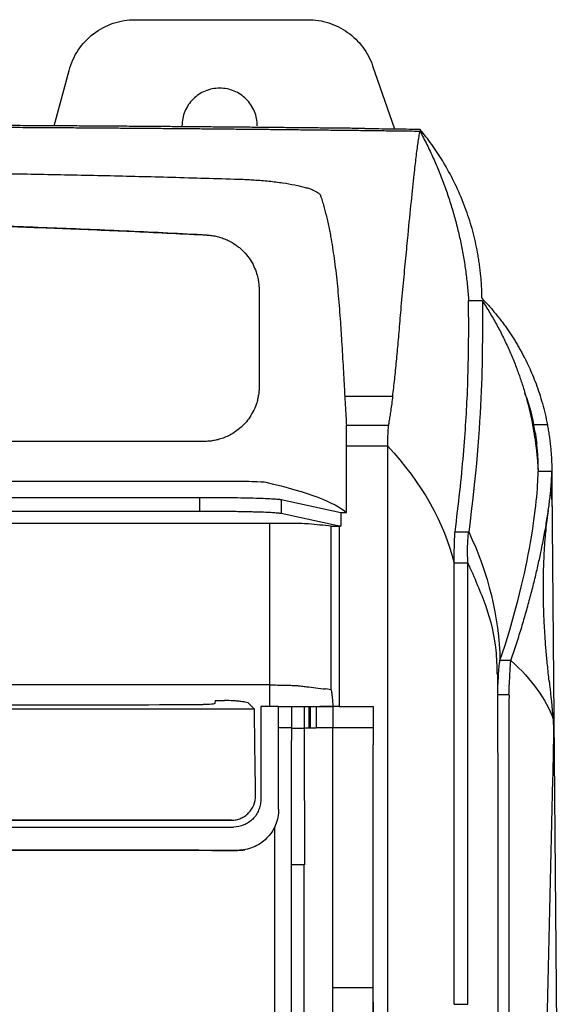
# Model space of a CAD drawing. Header units: millimetres. Extents: x 156922 to 157823, y 112322 to 113312.
# Tile 78 of 123: x 157485 to 157524, y 112876 to 112948. Entities that reach past the tile are written whole.
import ezdxf

# ---------------------------------------------------------------- set-up
doc = ezdxf.new("R2010")
doc.units = ezdxf.units.MM

msp = doc.modelspace()

# ---------------------------------------------------------------- linework, layer by layer
at = {"color": 7, "linetype": 'Continuous', "lineweight": 25}
for p, q in [((157493.009, 112947.923), (157505.615, 112947.923)), ((157510.338, 112944.562), (157511.938, 112939.953)), ((157487.095, 112940.169), (157488.179, 112944.217)), ((157518.345, 112927.392), (157517.345, 112927.392)), ((157508.303, 112920.426), (157511.802, 112920.426)), ((157523.093, 112918.338), (157522.067, 112918.338)), ((157523.416, 112914.933), (157522.416, 112914.933)), ((157522.432, 112914.933), (157522.432, 112915.118)), ((157461.172, 112914.236), (157499.559, 112914.236)), ((157445.903, 112913.045), (157497.729, 112913.045)), ((157497.729, 112912.045), (157497.729, 112913.045)), ((157503.666, 112912.883), (157508.023, 112911.937)), ((157503.666, 112912.883), (157503.666, 112911.883)), ((157445.903, 112912.045), (157497.729, 112912.045)), ((157523.44, 112912.113), (157523.449, 112911.002)), ((157503.666, 112911.883), (157508.023, 112910.937)), ((157508.023, 112911.937), (157508.426, 112911.937)), ((157502.836, 112911.146), (157441.849, 112911.146)), ((157502.836, 112899.345), (157502.836, 112911.146)), ((157508.023, 112910.931), (157507.886, 112910.931)), ((157523.449, 112911.002), (157523.889, 112856.966)), ((157516.352, 112910.521), (157517.352, 112910.521)), ((157517.29, 112908.228), (157516.29, 112908.228)), ((157519.49, 112888.671), (157519.487, 112900.139)), ((157502.836, 112899.345), (157441.849, 112899.345)), ((157502.836, 112897.766), (157502.836, 112899.345)), ((157507.319, 112898.998), (157506.893, 112899.051)), ((157520.29, 112898.623), (157519.49, 112898.623)), ((157498.834, 112898.217), (157498.832, 112898.009)), ((157501.705, 112897.579), (157501.312, 112898.002)), ((157503.472, 112897.77), (157504.423, 112897.77)), ((157504.423, 112897.77), (157504.423, 112896.205)), ((157505.349, 112897.769), (157505.349, 112896.203)), ((157505.672, 112897.769), (157505.672, 112896.204)), ((157505.783, 112897.769), (157505.783, 112896.204)), ((157506.205, 112897.77), (157506.205, 112896.205)), ((157507.423, 112897.773), (157506.496, 112897.771)), ((157507.888, 112897.773), (157507.423, 112897.773)), ((157507.423, 112897.773), (157507.423, 112897.773)), ((157507.423, 112897.772), (157507.423, 112897.773)), ((157507.423, 112897.772), (157507.423, 112896.207)), ((157507.888, 112897.773), (157510.388, 112897.773)), ((157510.387, 112896.208), (157507.423, 112896.207)), ((157510.388, 112894.968), (157510.383, 112894.968)), ((157510.383, 112894.968), (157510.383, 112894.968)), ((157499.823, 112889.468), (157500.035, 112889.47)), ((157500.481, 112887.27), (157500.481, 112887.27)), ((157501.009, 112887.317), (157501.009, 112887.317)), ((157507.423, 112877.244), (157510.388, 112877.244)), ((157516.29, 112876.027), (157517.29, 112876.027))]:
    msp.add_line(p, q, dxfattribs=at)
for points, knots in [([(157488.179, 112944.217), (157488.32, 112944.744), (157488.548, 112945.247), (157489.154, 112946.154), (157489.532, 112946.558), (157490.398, 112947.222), (157490.885, 112947.482), (157491.918, 112947.833), (157492.463, 112947.923), (157493.009, 112947.923)], [0, 0, 0, 0, 0.25, 0.25, 0.5, 0.5, 0.75, 0.75, 1, 1, 1, 1]), ([(157505.615, 112947.923), (157506.13, 112947.923), (157506.645, 112947.843), (157507.627, 112947.529), (157508.093, 112947.296), (157508.933, 112946.698), (157509.306, 112946.334), (157509.925, 112945.509), (157510.169, 112945.049), (157510.338, 112944.562)], [0, 0, 0, 0, 0.25, 0.25, 0.5, 0.5, 0.75, 0.75, 1, 1, 1, 1]), ([(157501.922, 112940.173), (157501.922, 112940.533), (157501.851, 112940.893), (157501.575, 112941.558), (157501.371, 112941.863), (157500.862, 112942.372), (157500.557, 112942.576), (157499.892, 112942.851), (157499.532, 112942.923), (157498.812, 112942.923), (157498.452, 112942.851), (157497.787, 112942.576), (157497.482, 112942.372), (157496.973, 112941.863), (157496.769, 112941.558), (157496.494, 112940.893), (157496.422, 112940.533), (157496.422, 112940.173)], [0, 0, 0, 0, 0.125, 0.125, 0.25, 0.25, 0.375, 0.375, 0.5, 0.5, 0.625, 0.625, 0.75, 0.75, 0.875, 0.875, 1, 1, 1, 1]), ([(157509.77, 112939.978), (157509.358, 112939.983), (157508.535, 112939.992), (157507.296, 112940.005), (157506.055, 112940.018), (157504.811, 112940.031), (157503.564, 112940.043), (157502.315, 112940.055), (157501.063, 112940.066), (157499.809, 112940.078), (157498.553, 112940.088), (157497.295, 112940.099), (157496.034, 112940.109), (157494.772, 112940.119), (157493.509, 112940.128), (157492.243, 112940.138), (157490.976, 112940.146), (157489.708, 112940.155), (157488.439, 112940.163), (157487.168, 112940.171), (157485.897, 112940.178), (157484.625, 112940.185), (157483.351, 112940.192), (157482.078, 112940.198), (157480.803, 112940.204), (157479.529, 112940.21), (157478.254, 112940.215), (157476.979, 112940.22), (157475.703, 112940.225), (157474.428, 112940.229), (157473.153, 112940.233), (157471.879, 112940.237), (157470.604, 112940.24), (157469.33, 112940.243), (157468.057, 112940.246), (157466.785, 112940.248), (157465.513, 112940.25), (157464.243, 112940.251), (157462.973, 112940.253), (157461.705, 112940.254), (157460.438, 112940.254), (157459.594, 112940.254), (157459.172, 112940.254)], [0, 0, 0, 0, 0.025202, 0.050404, 0.075604, 0.100802, 0.125997, 0.151189, 0.176375, 0.201557, 0.226732, 0.251901, 0.277062, 0.302214, 0.327358, 0.352491, 0.377614, 0.402725, 0.427824, 0.45291, 0.477982, 0.50304, 0.528082, 0.553108, 0.578118, 0.60311, 0.628083, 0.653038, 0.677973, 0.702887, 0.727781, 0.752652, 0.7775, 0.802325, 0.827127, 0.851903, 0.876654, 0.901378, 0.926076, 0.950746, 0.975387, 1, 1, 1, 1]), ([(157459.172, 112940.138), (157459.572, 112940.138), (157460.371, 112940.138), (157461.57, 112940.138), (157462.769, 112940.137), (157463.969, 112940.136), (157465.169, 112940.134), (157466.369, 112940.132), (157467.569, 112940.13), (157468.769, 112940.128), (157469.969, 112940.125), (157471.17, 112940.122), (157472.37, 112940.118), (157473.57, 112940.114), (157474.769, 112940.11), (157475.968, 112940.106), (157477.167, 112940.101), (157478.366, 112940.096), (157479.564, 112940.09), (157480.761, 112940.085), (157481.958, 112940.079), (157483.154, 112940.072), (157484.349, 112940.065), (157485.543, 112940.058), (157486.737, 112940.051), (157487.929, 112940.043), (157489.121, 112940.035), (157490.311, 112940.026), (157491.501, 112940.018), (157492.689, 112940.008), (157493.875, 112939.999), (157495.061, 112939.989), (157496.245, 112939.979), (157497.427, 112939.969), (157498.608, 112939.958), (157499.788, 112939.947), (157500.965, 112939.935), (157502.141, 112939.924), (157503.316, 112939.912), (157504.488, 112939.899), (157505.658, 112939.886), (157506.826, 112939.873), (157507.993, 112939.86), (157509.157, 112939.846), (157510.319, 112939.832), (157511.479, 112939.818), (157512.636, 112939.803), (157513.406, 112939.793), (157513.79, 112939.788)], [0, 0, 0, 0, 0.02154, 0.043088, 0.064645, 0.086211, 0.107786, 0.12937, 0.150963, 0.172565, 0.194175, 0.215794, 0.237422, 0.259059, 0.280705, 0.30236, 0.324024, 0.345696, 0.367377, 0.389068, 0.410767, 0.432475, 0.454191, 0.475917, 0.497652, 0.519395, 0.541148, 0.562909, 0.584679, 0.606458, 0.628246, 0.650042, 0.671848, 0.693663, 0.715486, 0.737318, 0.75916, 0.78101, 0.802869, 0.824736, 0.846613, 0.868499, 0.890394, 0.912297, 0.934209, 0.956131, 0.978061, 1, 1, 1, 1]), ([(157509.77, 112939.978), (157510.106, 112939.974), (157510.779, 112939.967), (157511.784, 112939.955), (157512.789, 112939.943), (157513.456, 112939.935), (157513.79, 112939.931)], [0, 0, 0, 0, 0.250006, 0.500002, 0.749996, 1, 1, 1, 1]), ([(157511.802, 112920.426), (157511.828, 112920.632), (157511.88, 112921.052), (157511.952, 112921.686), (157512.02, 112922.335), (157512.085, 112923), (157512.17, 112923.93), (157512.278, 112925.191), (157512.421, 112926.88), (157512.589, 112928.698), (157512.76, 112930.522), (157512.957, 112932.551), (157513.16, 112934.631), (157513.329, 112936.247), (157513.444, 112937.271), (157513.516, 112937.873), (157513.586, 112938.425), (157513.655, 112938.926), (157513.723, 112939.383), (157513.768, 112939.654), (157513.79, 112939.788)], [0, 0, 0, 0, 0.023316, 0.047472, 0.072469, 0.098308, 0.124992, 0.182222, 0.249982, 0.334822, 0.418134, 0.499916, 0.630338, 0.749929, 0.793915, 0.836981, 0.879125, 0.920344, 0.960636, 1, 1, 1, 1]), ([(157518.321, 112927.569), (157518.319, 112927.71), (157518.314, 112927.991), (157518.295, 112928.413), (157518.268, 112928.834), (157518.232, 112929.254), (157518.187, 112929.672), (157518.133, 112930.09), (157518.069, 112930.507), (157517.931, 112931.306), (157517.666, 112932.477), (157517.183, 112934.022), (157516.566, 112935.544), (157515.954, 112936.75), (157515.433, 112937.638), (157515.056, 112938.232), (157514.656, 112938.812), (157514.237, 112939.38), (157513.939, 112939.748), (157513.79, 112939.931)], [0, 0, 0, 0, 0.032507, 0.064954, 0.097349, 0.1297, 0.162017, 0.194307, 0.226581, 0.258847, 0.38018, 0.500647, 0.625102, 0.747592, 0.798822, 0.849627, 0.900058, 0.950165, 1, 1, 1, 1]), ([(157513.79, 112939.788), (157513.877, 112939.626), (157514.05, 112939.301), (157514.297, 112938.81), (157514.536, 112938.316), (157514.765, 112937.818), (157514.985, 112937.317), (157515.195, 112936.812), (157515.397, 112936.304), (157515.588, 112935.792), (157515.771, 112935.277), (157515.944, 112934.758), (157516.108, 112934.235), (157516.312, 112933.542), (157516.541, 112932.675), (157516.778, 112931.633), (157516.977, 112930.583), (157517.139, 112929.526), (157517.266, 112928.462), (157517.318, 112927.749), (157517.345, 112927.392)], [0, 0, 0, 0, 0.041203, 0.082457, 0.123772, 0.165157, 0.206621, 0.248175, 0.289826, 0.331584, 0.373459, 0.415459, 0.457594, 0.499872, 0.582641, 0.665559, 0.748691, 0.832099, 0.915848, 1, 1, 1, 1]), ([(157461.172, 112936.858), (157462.327, 112936.857), (157464.638, 112936.853), (157468.104, 112936.841), (157473.636, 112936.809), (157479.61, 112936.748), (157486.05, 112936.644), (157490.861, 112936.545), (157495.703, 112936.425), (157498.922, 112936.328), (157500.55, 112936.279)], [0, 0, 0, 0, 0.087977, 0.176008, 0.264056, 0.50937, 0.631091, 0.75468, 0.875935, 1, 1, 1, 1]), ([(157500.55, 112936.279), (157500.626, 112936.277), (157500.778, 112936.272), (157501.007, 112936.262), (157501.234, 112936.251), (157501.461, 112936.239), (157501.797, 112936.218), (157502.238, 112936.185), (157502.772, 112936.136), (157503.286, 112936.078), (157503.94, 112935.99), (157504.692, 112935.862), (157505.319, 112935.714), (157505.733, 112935.586), (157505.996, 112935.488), (157506.21, 112935.386), (157506.356, 112935.294), (157506.45, 112935.213), (157506.509, 112935.142), (157506.529, 112935.095), (157506.539, 112935.072)], [0, 0, 0, 0, 0.02504, 0.050038, 0.07503, 0.100054, 0.125149, 0.18695, 0.248936, 0.31072, 0.372698, 0.497473, 0.623805, 0.686498, 0.749237, 0.811749, 0.874289, 0.91621, 0.958063, 1, 1, 1, 1]), ([(157506.539, 112935.072), (157506.579, 112934.945), (157506.66, 112934.69), (157506.774, 112934.293), (157506.884, 112933.882), (157506.989, 112933.456), (157507.089, 112933.015), (157507.184, 112932.558), (157507.342, 112931.733), (157507.542, 112930.468), (157507.713, 112929.016), (157507.831, 112927.777), (157507.91, 112926.826), (157507.983, 112925.837), (157508.053, 112924.793), (157508.117, 112923.744), (157508.18, 112922.64), (157508.241, 112921.553), (157508.283, 112920.79), (157508.303, 112920.426)], [0, 0, 0, 0, 0.032812, 0.066175, 0.100087, 0.134548, 0.169557, 0.205113, 0.241215, 0.358747, 0.484201, 0.544766, 0.608286, 0.67131, 0.735114, 0.805075, 0.865436, 0.935859, 1, 1, 1, 1]), ([(157498.261, 112932.194), (157497.303, 112932.243), (157495.397, 112932.341), (157492.551, 112932.475), (157489.732, 112932.598), (157486.941, 112932.711), (157484.177, 112932.813), (157481.441, 112932.904), (157476.352, 112933.054), (157468.934, 112933.21), (157459.175, 112933.279), (157449.413, 112933.21), (157441.307, 112933.04), (157434.83, 112932.839), (157429.988, 112932.657), (157425.063, 112932.445), (157421.753, 112932.278), (157420.084, 112932.194)], [0, 0, 0, 0, 0.036786, 0.073214, 0.109285, 0.144998, 0.180355, 0.215357, 0.250002, 0.375639, 0.499952, 0.62432, 0.75004, 0.810926, 0.872879, 0.935903, 1, 1, 1, 1]), ([(157459.172, 112933.26), (157459.939, 112933.259), (157461.487, 112933.257), (157463.83, 112933.244), (157466.213, 112933.224), (157468.637, 112933.195), (157471.101, 112933.156), (157473.606, 112933.108), (157476.152, 112933.051), (157479.37, 112932.968), (157483.327, 112932.846), (157488.09, 112932.67), (157493.096, 112932.458), (157496.512, 112932.286), (157498.261, 112932.199)], [0, 0, 0, 0, 0.058848, 0.118743, 0.179684, 0.241668, 0.304695, 0.368762, 0.433867, 0.500008, 0.615679, 0.737578, 0.865689, 1, 1, 1, 1]), ([(157498.261, 112932.199), (157498.323, 112932.194), (157498.447, 112932.186), (157498.631, 112932.164), (157498.813, 112932.133), (157498.994, 112932.093), (157499.173, 112932.046), (157499.35, 112931.99), (157499.594, 112931.899), (157499.901, 112931.759), (157500.225, 112931.569), (157500.5, 112931.373), (157500.804, 112931.12), (157501.146, 112930.764), (157501.479, 112930.293), (157501.737, 112929.789), (157501.899, 112929.324), (157501.993, 112928.911), (157502.043, 112928.559), (157502.049, 112928.324), (157502.052, 112928.208)], [0, 0, 0, 0, 0.0300925, 0.0600298, 0.089877, 0.1196999, 0.1495642, 0.179536, 0.2096804, 0.2759524, 0.3432104, 0.3919704, 0.4409732, 0.5382316, 0.6358368, 0.7297488, 0.8231033, 0.8835357, 0.9423606, 1, 1, 1, 1]), ([(157502.052, 112928.208), (157502.052, 112927.322), (157502.052, 112925.649), (157502.052, 112923.288), (157502.052, 112921.815), (157502.052, 112921.128)], [0, 0, 0, 0, 0.374876, 0.708178, 1, 1, 1, 1]), ([(157516.352, 112910.521), (157516.62, 112912.58), (157516.819, 112914.452), (157517.111, 112917.864), (157517.391, 112922.48), (157517.345, 112925.717), (157517.345, 112927.392)], [0, 0, 0, 0, 0.25, 0.25, 0.5, 1, 1, 1, 1]), ([(157518.321, 112927.569), (157518.416, 112927.47), (157518.604, 112927.273), (157518.874, 112926.975), (157519.132, 112926.677), (157519.379, 112926.379), (157519.615, 112926.082), (157519.841, 112925.786), (157520.056, 112925.491), (157520.261, 112925.197), (157520.456, 112924.905), (157520.642, 112924.614), (157520.819, 112924.326), (157520.988, 112924.04), (157521.148, 112923.757), (157521.3, 112923.476), (157521.497, 112923.095), (157521.737, 112922.6), (157522.011, 112921.977), (157522.271, 112921.318), (157522.514, 112920.623), (157522.735, 112919.893), (157522.933, 112919.129), (157523.038, 112918.605), (157523.091, 112918.338)], [0, 0, 0, 0, 0.036691, 0.07287, 0.108543, 0.143716, 0.178393, 0.212578, 0.246272, 0.279479, 0.312198, 0.344432, 0.376181, 0.407445, 0.438223, 0.468516, 0.498322, 0.560865, 0.626459, 0.695095, 0.766765, 0.841472, 0.919218, 1, 1, 1, 1]), ([(157518.345, 112927.392), (157518.435, 112927.252), (157518.616, 112926.973), (157518.876, 112926.549), (157519.127, 112926.121), (157519.37, 112925.689), (157519.604, 112925.253), (157519.829, 112924.813), (157520.045, 112924.368), (157520.252, 112923.92), (157520.45, 112923.467), (157520.64, 112923.01), (157520.867, 112922.429), (157521.123, 112921.72), (157521.392, 112920.882), (157521.631, 112920.035), (157521.84, 112919.179), (157522.02, 112918.315), (157522.115, 112917.735), (157522.163, 112917.444)], [0, 0, 0, 0, 0.044871, 0.0898158, 0.1348473, 0.1799783, 0.2252215, 0.2705894, 0.3160947, 0.3617497, 0.4075667, 0.4535578, 0.4997352, 0.5823234, 0.6651401, 0.7482512, 0.831722, 0.9156171, 1, 1, 1, 1]), ([(157502.052, 112921.128), (157502.052, 112921.071), (157502.05, 112920.958), (157502.039, 112920.789), (157502.021, 112920.62), (157501.996, 112920.453), (157501.964, 112920.286), (157501.925, 112920.12), (157501.841, 112919.826), (157501.68, 112919.408), (157501.394, 112918.905), (157501.042, 112918.45), (157500.655, 112918.075), (157500.243, 112917.77), (157499.843, 112917.543), (157499.443, 112917.37), (157499.074, 112917.255), (157498.722, 112917.18), (157498.388, 112917.136), (157498.164, 112917.131), (157498.052, 112917.128)], [0, 0, 0, 0, 0.027606, 0.054953, 0.082112, 0.109156, 0.136163, 0.163212, 0.190385, 0.281769, 0.375857, 0.465889, 0.55642, 0.632842, 0.709595, 0.775195, 0.839907, 0.893526, 0.946765, 1, 1, 1, 1]), ([(157522.213, 112917.695), (157522.07, 112918.554), (157521.902, 112919.566), (157521.494, 112920.533), (157521.432, 112920.679)], [0, 0, 0, 0, 0.848396, 1, 1, 1, 1]), ([(157508.303, 112920.426), (157508.324, 112920.067), (157508.363, 112919.369), (157508.405, 112918.66), (157508.426, 112918.315)], [0, 0, 0, 0, 0.514573, 1, 1, 1, 1]), ([(157511.8, 112920.425), (157511.777, 112920.245), (157511.731, 112919.896), (157511.661, 112919.403), (157511.595, 112918.966), (157511.539, 112918.61), (157511.503, 112918.396), (157511.487, 112918.309)], [0, 0, 0, 0, 0.257487, 0.499999, 0.699997, 0.876476, 1, 1, 1, 1]), ([(157508.426, 112916.813), (157508.426, 112917.165), (157508.426, 112917.497), (157508.426, 112918.022), (157508.426, 112918.216), (157508.426, 112918.315)], [0, 0, 0, 0, 0.5, 0.5, 1, 1, 1, 1]), ([(157511.487, 112918.309), (157511.486, 112918.298), (157511.482, 112918.276), (157511.476, 112918.231), (157511.469, 112918.17), (157511.46, 112918.07), (157511.45, 112917.932), (157511.441, 112917.749), (157511.434, 112917.548), (157511.429, 112917.321), (157511.426, 112917.102), (157511.426, 112916.93), (157511.426, 112916.839), (157511.426, 112916.806)], [0, 0, 0, 0, 0.047848, 0.105419, 0.172709, 0.249737, 0.389086, 0.499359, 0.61855, 0.749748, 0.869446, 0.952877, 1, 1, 1, 1]), ([(157523.091, 112918.338), (157523.103, 112918.275), (157523.125, 112918.15), (157523.159, 112917.955), (157523.191, 112917.755), (157523.222, 112917.551), (157523.251, 112917.341), (157523.279, 112917.126), (157523.312, 112916.849), (157523.346, 112916.509), (157523.378, 112916.102), (157523.402, 112915.69), (157523.411, 112915.412), (157523.415, 112915.273)], [0, 0, 0, 0, 0.072125, 0.143807, 0.215179, 0.286371, 0.357513, 0.428731, 0.50015, 0.627065, 0.752234, 0.876326, 1, 1, 1, 1]), ([(157498.052, 112917.128), (157495.245, 112917.128), (157489.342, 112917.128), (157480.055, 112917.129), (157469.902, 112917.128), (157462.845, 112917.128), (157459.172, 112917.128)], [0, 0, 0, 0, 0.216612, 0.455474, 0.716599, 1, 1, 1, 1]), ([(157522.163, 112917.444), (157522.172, 112917.386), (157522.189, 112917.271), (157522.214, 112917.094), (157522.237, 112916.921), (157522.258, 112916.751), (157522.278, 112916.585), (157522.296, 112916.425), (157522.319, 112916.21), (157522.345, 112915.937), (157522.373, 112915.601), (157522.397, 112915.267), (157522.41, 112915.044), (157522.416, 112914.933)], [0, 0, 0, 0, 0.08179, 0.160154, 0.235092, 0.306606, 0.374695, 0.43936, 0.500603, 0.630187, 0.756606, 0.879873, 1, 1, 1, 1]), ([(157522.213, 112917.695), (157522.222, 112917.636), (157522.24, 112917.517), (157522.267, 112917.331), (157522.292, 112917.139), (157522.308, 112917.007), (157522.316, 112916.941)], [0, 0, 0, 0, 0.250825, 0.500712, 0.750242, 1, 1, 1, 1]), ([(157522.432, 112915.118), (157522.432, 112915.177), (157522.432, 112915.298), (157522.428, 112915.481), (157522.422, 112915.672), (157522.412, 112915.87), (157522.397, 112916.099), (157522.376, 112916.36), (157522.349, 112916.652), (157522.327, 112916.843), (157522.316, 112916.941)], [0, 0, 0, 0, 0.091948, 0.188433, 0.289478, 0.395106, 0.505334, 0.661994, 0.826876, 1, 1, 1, 1]), ([(157523.411, 112914.672), (157523.412, 112914.717), (157523.415, 112914.807), (157523.416, 112914.891), (157523.416, 112914.933)], [0, 0, 0, 0, 0.49885, 1, 1, 1, 1]), ([(157523.415, 112915.273), (157523.414, 112914.705), (157523.413, 112913.708), (157523.419, 112912.773), (157523.421, 112912.371)], [0, 0, 0, 0, 0.56903, 1, 1, 1, 1]), ([(157499.559, 112914.235), (157500.276, 112914.236), (157500.991, 112914.227), (157502.07, 112914.197), (157502.435, 112914.176), (157502.531, 112914.153)], [0, 0, 0, 0, 0.5, 0.5, 1, 1, 1, 1]), ([(157520.433, 112901.122), (157520.498, 112901.316), (157520.63, 112901.706), (157520.818, 112902.283), (157521, 112902.857), (157521.175, 112903.427), (157521.344, 112903.991), (157521.506, 112904.55), (157521.661, 112905.104), (157521.81, 112905.65), (157521.952, 112906.19), (157522.087, 112906.722), (157522.215, 112907.246), (157522.337, 112907.762), (157522.452, 112908.268), (157522.561, 112908.764), (157522.672, 112909.296), (157522.784, 112909.858), (157522.894, 112910.446), (157522.994, 112911.015), (157523.083, 112911.563), (157523.162, 112912.088), (157523.23, 112912.59), (157523.288, 112913.066), (157523.335, 112913.515), (157523.371, 112913.934), (157523.398, 112914.324), (157523.407, 112914.556), (157523.411, 112914.672)], [0, 0, 0, 0, 0.031873, 0.063902, 0.096089, 0.128432, 0.160933, 0.193591, 0.226407, 0.25938, 0.292512, 0.325802, 0.35925, 0.392857, 0.426623, 0.460547, 0.494631, 0.538499, 0.582781, 0.627478, 0.672588, 0.718114, 0.764055, 0.810412, 0.857185, 0.904374, 0.951979, 1, 1, 1, 1]), ([(157523.32, 112913.444), (157523.335, 112913.366), (157523.422, 112912.908), (157523.432, 112912.473), (157523.44, 112912.113)], [0, 0, 0, 0, 0.170228, 1, 1, 1, 1]), ([(157497.729, 112913.045), (157497.814, 112913.045), (157497.986, 112913.045), (157498.241, 112913.044), (157498.495, 112913.044), (157498.747, 112913.042), (157498.997, 112913.041), (157499.246, 112913.039), (157499.492, 112913.037), (157499.998, 112913.031), (157500.738, 112913.021), (157501.624, 112913.001), (157502.383, 112912.977), (157502.869, 112912.954), (157503.167, 112912.936), (157503.339, 112912.923), (157503.481, 112912.91), (157503.593, 112912.896), (157503.641, 112912.887), (157503.666, 112912.883)], [0, 0, 0, 0, 0.030107, 0.060053, 0.089892, 0.119679, 0.149468, 0.179315, 0.209275, 0.239402, 0.366235, 0.493146, 0.617819, 0.742566, 0.794323, 0.845665, 0.896871, 0.948223, 1, 1, 1, 1]), ([(157497.729, 112912.045), (157497.811, 112912.045), (157497.977, 112912.045), (157498.227, 112912.044), (157498.48, 112912.044), (157498.735, 112912.042), (157498.991, 112912.041), (157499.247, 112912.039), (157499.503, 112912.036), (157499.758, 112912.034), (157500.011, 112912.03), (157500.261, 112912.027), (157500.507, 112912.023), (157500.749, 112912.019), (157500.986, 112912.015), (157501.216, 112912.01), (157501.439, 112912.005), (157501.848, 112911.994), (157502.428, 112911.975), (157502.919, 112911.952), (157503.215, 112911.932), (157503.373, 112911.92), (157503.5, 112911.908), (157503.6, 112911.895), (157503.644, 112911.887), (157503.666, 112911.883)], [0, 0, 0, 0, 0.028896, 0.058213, 0.087935, 0.118043, 0.148516, 0.179331, 0.210465, 0.241891, 0.273581, 0.305506, 0.337635, 0.369936, 0.402376, 0.434921, 0.467537, 0.500188, 0.620664, 0.758137, 0.808274, 0.857623, 0.906083, 0.953568, 1, 1, 1, 1]), ([(157523.224, 112899.624), (157523.18, 112900.028), (157523.091, 112900.855), (157522.998, 112901.864), (157522.93, 112902.751), (157522.885, 112903.471), (157522.85, 112904.15), (157522.826, 112904.749), (157522.807, 112905.385), (157522.797, 112906.04), (157522.797, 112906.763), (157522.807, 112907.473), (157522.827, 112908.118), (157522.85, 112908.658), (157522.874, 112909.106), (157522.902, 112909.55), (157522.94, 112910.061), (157522.996, 112910.69), (157523.069, 112911.382), (157523.131, 112911.847), (157523.162, 112912.076)], [0, 0, 0, 0, 0.0621965, 0.1270062, 0.1936493, 0.2593136, 0.3163177, 0.3638548, 0.4053731, 0.4578125, 0.5165451, 0.5798918, 0.6358814, 0.6837581, 0.723133, 0.7577937, 0.8036752, 0.8614, 0.9317423, 1, 1, 1, 1]), ([(157507.318, 112910.944), (157507.358, 112910.94), (157507.433, 112910.937), (157507.635, 112910.932), (157507.759, 112910.931), (157507.886, 112910.931)], [0, 0, 0, 0, 0.5, 0.5, 1, 1, 1, 1]), ([(157516.29, 112908.228), (157516.29, 112908.254), (157516.29, 112908.324), (157516.291, 112908.456), (157516.292, 112908.629), (157516.294, 112908.813), (157516.297, 112909.052), (157516.302, 112909.331), (157516.309, 112909.643), (157516.316, 112909.885), (157516.323, 112910.058), (157516.329, 112910.192), (157516.335, 112910.321), (157516.344, 112910.441), (157516.349, 112910.495), (157516.352, 112910.521)], [0, 0, 0, 0, 0.023968, 0.065454, 0.124492, 0.192189, 0.249978, 0.374924, 0.499719, 0.624742, 0.691968, 0.749847, 0.833505, 0.916971, 1, 1, 1, 1]), ([(157517.29, 112908.228), (157517.758, 112907.19), (157518.694, 112905.113), (157519.36, 112902.383), (157519.401, 112900.717), (157519.415, 112900.136)], [0, 0, 0, 0, 0.394459, 0.788933, 1, 1, 1, 1]), ([(157519.503, 112899.392), (157519.504, 112899.417), (157519.509, 112899.724), (157519.535, 112900.188), (157519.575, 112900.821), (157519.613, 112901.022), (157519.632, 112901.122)], [0, 0, 0, 0, 0.0284344, 0.3520479, 0.6763041, 1, 1, 1, 1]), ([(157502.836, 112899.345), (157503.209, 112899.345), (157503.581, 112899.341), (157504.075, 112899.331), (157504.225, 112899.327), (157504.498, 112899.317), (157504.619, 112899.311), (157504.77, 112899.302), (157504.815, 112899.299), (157504.896, 112899.292), (157504.93, 112899.288), (157505.026, 112899.278), (157505.089, 112899.271), (157505.273, 112899.25), (157505.388, 112899.235), (157505.967, 112899.164), (157506.43, 112899.108), (157506.893, 112899.051)], [0.0000006, 0.0000006, 0.0000006, 0.0000006, 0.1250006, 0.1250006, 0.1875006, 0.1875006, 0.2500006, 0.2500006, 0.2812506, 0.2812506, 0.3125006, 0.3125006, 0.3750006, 0.3750006, 0.5000006, 0.5000006, 1, 1, 1, 1]), ([(157523.217, 112899.669), (157523.23, 112899.554), (157523.328, 112898.717), (157523.424, 112897.72), (157523.508, 112896.859)], [0, 0, 0, 0, 0.1365929, 1, 1, 1, 1]), ([(157507.469, 112897.773), (157507.451, 112897.987), (157507.432, 112898.201), (157507.4, 112898.518), (157507.388, 112898.623), (157507.368, 112898.777), (157507.361, 112898.828), (157507.349, 112898.902), (157507.344, 112898.926), (157507.337, 112898.96), (157507.334, 112898.971), (157507.327, 112898.989), (157507.323, 112898.998), (157507.319, 112898.998)], [0, 0, 0, 0, 0.5, 0.5, 0.75, 0.75, 0.875, 0.875, 0.9375, 0.9375, 0.96875, 0.96875, 1, 1, 1, 1]), ([(157520.291, 112898.623), (157520.291, 112898.171), (157520.29, 112897.192), (157520.29, 112895.611), (157520.29, 112893.805), (157520.29, 112891.774), (157520.29, 112889.517), (157520.29, 112887.035), (157520.29, 112884.326), (157520.29, 112881.39), (157520.29, 112878.228), (157520.29, 112874.839), (157520.29, 112871.222), (157520.29, 112867.377), (157520.29, 112863.304), (157520.29, 112859.003), (157520.29, 112854.473), (157520.29, 112849.715), (157520.29, 112846.465), (157520.29, 112844.802)], [0, 0, 0, 0, 0.025324, 0.054836, 0.088535, 0.126422, 0.168497, 0.214759, 0.265209, 0.319846, 0.37867, 0.441681, 0.50888, 0.580265, 0.655837, 0.735597, 0.819544, 0.907678, 1, 1, 1, 1]), ([(157472.257, 112897.893), (157476.559, 112897.893), (157480.856, 112897.895), (157489.439, 112897.901), (157493.714, 112897.905), (157497.973, 112897.912)], [0, 0, 0, 0, 0.5, 0.5, 1, 1, 1, 1]), ([(157498.832, 112898.009), (157498.832, 112897.996), (157498.811, 112897.983), (157498.728, 112897.96), (157498.666, 112897.949), (157498.432, 112897.923), (157498.212, 112897.913), (157497.973, 112897.912)], [0, 0, 0, 0, 0.25, 0.25, 0.5, 0.5, 1, 1, 1, 1]), ([(157501.312, 112898.002), (157501.289, 112898.027), (157501.226, 112898.051), (157501.076, 112898.086), (157501.018, 112898.098), (157500.885, 112898.119), (157500.81, 112898.129), (157500.646, 112898.148), (157500.559, 112898.157), (157500.372, 112898.173), (157500.272, 112898.18), (157499.964, 112898.197), (157499.745, 112898.205), (157499.522, 112898.208)], [0, 0, 0, 0, 0.25, 0.25, 0.375, 0.375, 0.5, 0.5, 0.625, 0.625, 0.75, 0.75, 1, 1, 1, 1]), ([(157504.423, 112897.769), (157504.423, 112897.769), (157504.458, 112897.769), (157504.588, 112897.769), (157504.681, 112897.769), (157504.889, 112897.769), (157505.003, 112897.769), (157505.205, 112897.769), (157505.292, 112897.769), (157505.349, 112897.769)], [0, 0, 0, 0, 0.25, 0.25, 0.5, 0.5, 0.75, 0.75, 1, 1, 1, 1]), ([(157501.705, 112897.579), (157496.836, 112897.58), (157491.944, 112897.58), (157482.112, 112897.581), (157477.189, 112897.581), (157472.257, 112897.581)], [0, 0, 0, 0, 0.5, 0.5, 1, 1, 1, 1]), ([(157504.423, 112896.204), (157504.423, 112896.204), (157504.458, 112896.203), (157504.588, 112896.203), (157504.681, 112896.203), (157504.889, 112896.203), (157505.003, 112896.203), (157505.205, 112896.203), (157505.292, 112896.203), (157505.349, 112896.203)], [0, 0, 0, 0, 0.25, 0.25, 0.5, 0.5, 0.75, 0.75, 1, 1, 1, 1]), ([(157507.423, 112877.244), (157507.423, 112878.04), (157507.423, 112879.633), (157507.423, 112882.017), (157507.423, 112884.396), (157507.423, 112886.769), (157507.423, 112889.137), (157507.423, 112891.499), (157507.423, 112893.856), (157507.423, 112895.424), (157507.423, 112896.207)], [0, 0, 0, 0, 0.125743, 0.251269, 0.37658, 0.501679, 0.626568, 0.751249, 0.875726, 1, 1, 1, 1]), ([(157523.508, 112896.859), (157523.509, 112896.842), (157523.512, 112896.808), (157523.516, 112896.743), (157523.52, 112896.67), (157523.523, 112896.586), (157523.527, 112896.447), (157523.531, 112896.227), (157523.533, 112895.901), (157523.532, 112895.532), (157523.529, 112895.173), (157523.524, 112894.842), (157523.518, 112894.546), (157523.514, 112894.345), (157523.512, 112894.243)], [0, 0, 0, 0, 0.050762, 0.101042, 0.151027, 0.200904, 0.250864, 0.374622, 0.500033, 0.625296, 0.749204, 0.832326, 0.915633, 1, 1, 1, 1]), ([(157504.423, 112864.378), (157504.423, 112869.547), (157504.423, 112874.71), (157504.423, 112885.015), (157504.423, 112890.155), (157504.423, 112895.283)], [0, 0, 0, 0, 0.5, 0.5, 1, 1, 1, 1]), ([(157523.512, 112894.243), (157523.49, 112893.293), (157523.445, 112891.397), (157523.379, 112888.559), (157523.313, 112885.735), (157523.247, 112882.925), (157523.181, 112880.128), (157523.116, 112877.345), (157523.051, 112874.576), (157522.987, 112871.82), (157522.923, 112869.078), (157522.859, 112866.349), (157522.795, 112863.634), (157522.732, 112860.933), (157522.669, 112858.245), (157522.606, 112855.571), (157522.544, 112852.91), (157522.482, 112850.263), (157522.42, 112847.63), (157522.379, 112845.879), (157522.358, 112845.006)], [0, 0, 0, 0, 0.058034, 0.115773, 0.173215, 0.230364, 0.287218, 0.34378, 0.400049, 0.456028, 0.511716, 0.567115, 0.622225, 0.677048, 0.731585, 0.785835, 0.839801, 0.893483, 0.946883, 1, 1, 1, 1]), ([(157500.035, 112889.47), (157500.153, 112889.47), (157500.269, 112889.481), (157500.497, 112889.527), (157500.61, 112889.562), (157500.824, 112889.653), (157500.926, 112889.708), (157501.118, 112889.839), (157501.208, 112889.915), (157501.451, 112890.164), (157501.58, 112890.365), (157501.751, 112890.796), (157501.795, 112891.032), (157501.792, 112891.269)], [0, 0, 0, 0, 0.125, 0.125, 0.25, 0.25, 0.375, 0.375, 0.5, 0.5, 0.75, 0.75, 1, 1, 1, 1]), ([(157502.173, 112890.969), (157502.173, 112890.835), (157502.159, 112890.705), (157502.108, 112890.448), (157502.069, 112890.321), (157501.968, 112890.079), (157501.907, 112889.964), (157501.762, 112889.748), (157501.677, 112889.646), (157501.493, 112889.462), (157501.393, 112889.38), (157501.176, 112889.235), (157501.06, 112889.173), (157500.7, 112889.023), (157500.438, 112888.97), (157500.173, 112888.97)], [0, 0, 0, 0, 0.125, 0.125, 0.25, 0.25, 0.375, 0.375, 0.5, 0.5, 0.625, 0.625, 0.75, 0.75, 1, 1, 1, 1]), ([(157503.477, 112890.269), (157503.477, 112890.07), (157503.458, 112889.875), (157503.382, 112889.492), (157503.324, 112889.302), (157503.099, 112888.757), (157502.876, 112888.425), (157502.323, 112887.871), (157501.992, 112887.649), (157501.267, 112887.348), (157500.877, 112887.27), (157500.481, 112887.27)], [0, 0, 0, 0, 0.125, 0.125, 0.25, 0.25, 0.5, 0.5, 0.75, 0.75, 1, 1, 1, 1]), ([(157500.035, 112889.47), (157495.439, 112889.47), (157490.818, 112889.471), (157481.55, 112889.471), (157476.905, 112889.471), (157472.257, 112889.471)], [0, 0, 0, 0, 0.5, 0.5, 1, 1, 1, 1]), ([(157472.257, 112889.47), (157476.87, 112889.47), (157481.478, 112889.47), (157490.679, 112889.469), (157495.261, 112889.469), (157499.823, 112889.468)], [0, 0, 0, 0, 0.5, 0.5, 1, 1, 1, 1]), ([(157519.49, 112844.802), (157519.49, 112850.802), (157519.49, 112862.803), (157519.49, 112877.626), (157519.49, 112886.424), (157519.49, 112889.264)], [0, 0, 0, 0, 0.403763, 0.80753, 1, 1, 1, 1]), ([(157470.102, 112888.972), (157475.137, 112888.972), (157480.171, 112888.972), (157490.206, 112888.971), (157495.204, 112888.971), (157500.173, 112888.97)], [0, 0, 0, 0, 0.5, 0.5, 1, 1, 1, 1]), ([(157500.481, 112887.27), (157495.456, 112887.271), (157490.399, 112887.271), (157480.248, 112887.272), (157475.162, 112887.272), (157470.069, 112887.272)], [0, 0, 0, 0, 0.5, 0.5, 1, 1, 1, 1]), ([(157470.069, 112887.272), (157475.162, 112887.272), (157480.252, 112887.272), (157490.403, 112887.271), (157495.457, 112887.271), (157500.481, 112887.27)], [0, 0, 0, 0, 0.5, 0.5, 1, 1, 1, 1]), ([(157500.481, 112887.27), (157500.651, 112887.271), (157500.83, 112887.272), (157501.001, 112887.317), (157501.009, 112887.319)], [0, 0, 0, 0, 0.953688, 1, 1, 1, 1]), ([(157505.357, 112886.209), (157505.302, 112886.21), (157505.217, 112886.21), (157505.014, 112886.211), (157504.9, 112886.211), (157504.687, 112886.211), (157504.592, 112886.21), (157504.459, 112886.209), (157504.423, 112886.208), (157504.423, 112886.207)], [0, 0, 0, 0, 0.25, 0.25, 0.5, 0.5, 0.75, 0.75, 1, 1, 1, 1]), ([(157505.319, 112886.209), (157505.325, 112877.585), (157505.332, 112868.934), (157505.34, 112855.922), (157505.343, 112851.582), (157505.347, 112845.067), (157505.349, 112841.809), (157505.35, 112838.549), (157505.351, 112837.191), (157505.351, 112836.783), (157505.351, 112836.375), (157505.352, 112836.104), (157505.351, 112835.968), (157505.349, 112835.291), (157505.35, 112834.75), (157505.349, 112834.246)], [0, 0, 0, 0, 0.5, 0.5, 0.75, 0.75, 0.875, 0.9375, 0.9375, 0.953125, 0.960938, 0.960938, 0.96875, 0.96875, 1, 1, 1, 1]), ([(157507.423, 112834.322), (157507.423, 112835.182), (157507.423, 112836.9), (157507.423, 112839.474), (157507.423, 112842.04), (157507.423, 112844.6), (157507.423, 112847.152), (157507.423, 112849.698), (157507.423, 112852.236), (157507.423, 112854.768), (157507.423, 112857.293), (157507.423, 112859.811), (157507.423, 112862.322), (157507.423, 112864.826), (157507.423, 112867.323), (157507.423, 112869.813), (157507.423, 112872.296), (157507.423, 112874.773), (157507.423, 112876.421), (157507.423, 112877.244)], [0, 0, 0, 0, 0.05994, 0.119735, 0.179386, 0.238894, 0.29826, 0.357485, 0.416571, 0.475518, 0.534328, 0.593002, 0.65154, 0.709945, 0.768217, 0.826357, 0.884367, 0.942247, 1, 1, 1, 1])]:
    msp.add_open_spline(points, degree=3, knots=knots, dxfattribs=at)
for points in [[(157518.345, 112927.392), (157518.345, 112925.717), (157518.406, 112921.401), (157517.889, 112914.634), (157517.352, 112910.521)], [(157508.426, 112918.315), (157509.445, 112918.313), (157510.465, 112918.31), (157511.485, 112918.307)], [(157508.422, 112911.937), (157508.426, 112913.562), (157508.426, 112915.185), (157508.426, 112916.806)], [(157508.426, 112916.813), (157509.426, 112916.811), (157510.426, 112916.809), (157511.426, 112916.806)], [(157511.426, 112916.806), (157511.425, 112903.796), (157511.425, 112890.676), (157511.425, 112877.49)], [(157511.426, 112916.806), (157513.925, 112914.09), (157515.572, 112911.186), (157516.29, 112908.228)], [(157522.412, 112914.672), (157522.415, 112914.763), (157522.416, 112914.85), (157522.416, 112914.933)], [(157502.531, 112914.153), (157505.676, 112913.418), (157507.595, 112912.678), (157508.422, 112911.937)], [(157519.632, 112901.122), (157520.67, 112904.178), (157522.035, 112909.804), (157522.384, 112913.5), (157522.412, 112914.672)], [(157508.023, 112911.937), (157508.023, 112911.602), (157508.023, 112911.266), (157508.023, 112910.931)], [(157503.763, 112911.146), (157503.452, 112911.146), (157503.145, 112911.146), (157502.836, 112911.146)], [(157505.665, 112911.102), (157505.404, 112911.127), (157504.605, 112911.146), (157503.763, 112911.146)], [(157507.318, 112910.944), (157506.766, 112910.997), (157506.212, 112911.049), (157505.665, 112911.102)], [(157507.319, 112898.998), (157507.319, 112902.989), (157507.319, 112906.971), (157507.318, 112910.944)], [(157507.886, 112910.931), (157507.888, 112906.556), (157507.888, 112902.169), (157507.888, 112897.773)], [(157517.29, 112908.228), (157517.29, 112908.498), (157517.253, 112909.009), (157517.276, 112909.656), (157517.307, 112910.201), (157517.343, 112910.453), (157517.352, 112910.521)], [(157517.352, 112910.521), (157518.79, 112907.482), (157519.56, 112904.306), (157519.632, 112901.122)], [(157516.29, 112876.027), (157516.29, 112886.816), (157516.29, 112897.556), (157516.29, 112908.228)], [(157517.29, 112876.027), (157517.29, 112886.814), (157517.29, 112897.557), (157517.29, 112908.228)], [(157520.433, 112901.122), (157520.166, 112901.122), (157519.899, 112901.122), (157519.632, 112901.122)], [(157520.29, 112898.623), (157520.29, 112898.921), (157520.329, 112899.489), (157520.356, 112900.197), (157520.389, 112900.796), (157520.413, 112901.063), (157520.433, 112901.122)], [(157520.433, 112901.122), (157521.964, 112899.754), (157523, 112898.318), (157523.508, 112896.859)], [(157498.834, 112898.217), (157499.064, 112898.214), (157499.293, 112898.211), (157499.522, 112898.208)], [(157502.175, 112897.77), (157502.174, 112895.506), (157502.174, 112893.239), (157502.173, 112890.969)], [(157503.473, 112897.77), (157503.04, 112897.77), (157502.607, 112897.77), (157502.174, 112897.771)], [(157503.477, 112890.269), (157503.476, 112892.773), (157503.474, 112895.273), (157503.473, 112897.77)], [(157505.349, 112897.769), (157505.459, 112897.769), (157505.567, 112897.769), (157505.672, 112897.769)], [(157505.672, 112897.769), (157505.71, 112897.769), (157505.746, 112897.769), (157505.783, 112897.769)], [(157505.783, 112897.769), (157505.928, 112897.77), (157506.069, 112897.77), (157506.205, 112897.77)], [(157506.205, 112897.77), (157506.304, 112897.77), (157506.401, 112897.77), (157506.496, 112897.771)], [(157506.496, 112897.771), (157506.839, 112897.771), (157507.148, 112897.772), (157507.423, 112897.772)], [(157507.423, 112897.773), (157507.423, 112897.251), (157507.423, 112896.73), (157507.423, 112896.208)], [(157510.388, 112897.773), (157510.388, 112896.839), (157510.388, 112895.904), (157510.388, 112894.968)], [(157501.792, 112891.269), (157501.765, 112893.375), (157501.736, 112895.478), (157501.705, 112897.579)], [(157504.423, 112896.205), (157504.106, 112896.205), (157503.79, 112896.205), (157503.473, 112896.205)], [(157504.423, 112896.205), (157504.423, 112895.898), (157504.423, 112895.59), (157504.423, 112895.283)], [(157505.349, 112896.203), (157505.459, 112896.204), (157505.567, 112896.204), (157505.672, 112896.204)], [(157505.349, 112896.203), (157505.351, 112892.877), (157505.354, 112889.545), (157505.357, 112886.209)], [(157505.672, 112896.204), (157505.71, 112896.204), (157505.746, 112896.204), (157505.783, 112896.204)], [(157505.783, 112896.204), (157505.928, 112896.204), (157506.069, 112896.204), (157506.205, 112896.205)], [(157507.423, 112896.207), (157507.073, 112896.206), (157506.666, 112896.205), (157506.205, 112896.205)], [(157510.4, 112832.622), (157510.394, 112853.53), (157510.388, 112874.319), (157510.383, 112894.968)], [(157510.388, 112877.244), (157510.386, 112883.166), (157510.384, 112889.076), (157510.383, 112894.968)], [(157503.19, 112864.379), (157503.19, 112872.603), (157503.19, 112880.812), (157503.19, 112888.988)], [(157511.425, 112877.49), (157511.425, 112866.488), (157511.425, 112855.44), (157511.426, 112844.369)], [(157510.388, 112876.192), (157510.388, 112876.543), (157510.388, 112876.893), (157510.388, 112877.244)], [(157510.388, 112876.192), (157510.39, 112868.97), (157510.392, 112861.729), (157510.394, 112854.475)]]:
    msp.add_open_spline(points, degree=3, dxfattribs=at)

doc.saveas('drawing.dxf')
